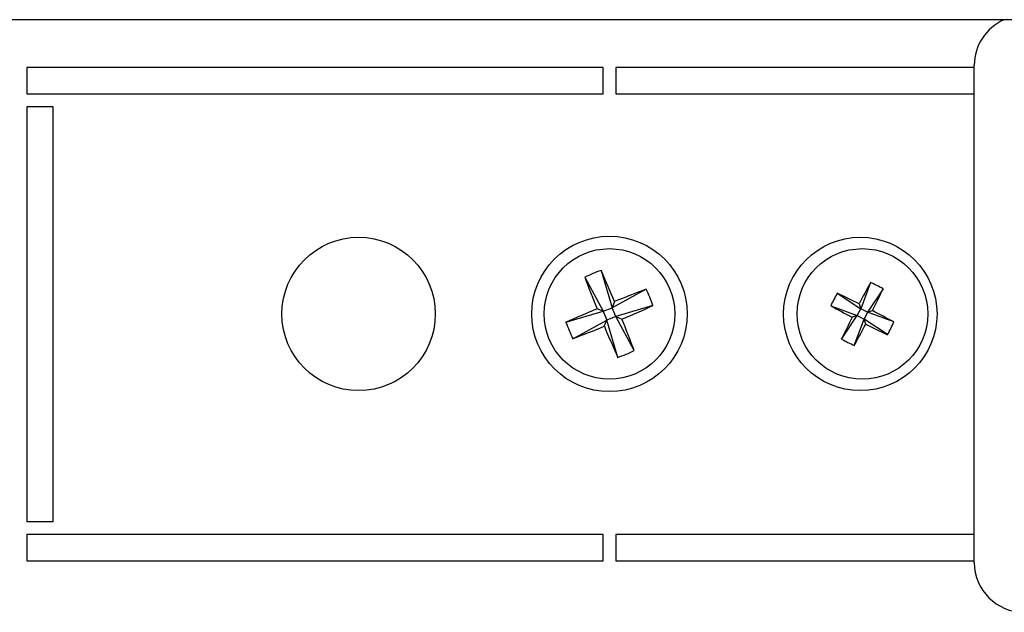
# Model space of a CAD drawing. Extents: x 4.1 to 87.9, y 1.7 to 56.9.
# Tile 9 of 17: x 50.2 to 52.6, y 20.7 to 22.1. Entities that reach past the tile are written whole.
import ezdxf

# ---------------------------------------------------------------- set-up
doc = ezdxf.new("R2010")
doc.units = 0
doc.layers.add('BODY', color=3, linetype='CONTINUOUS')

msp = doc.modelspace()

# ---------------------------------------------------------------- linework, layer by layer
at = {"layer": 'BODY', "linetype": 'CONTINUOUS'}
for p, q in [((54.7275, 22.0915), (48.5975, 22.0915)), ((51.6475, 21.976), (50.2575, 21.976)), ((50.2575, 21.976), (50.2575, 21.913)), ((51.6475, 21.913), (51.6475, 21.976)), ((52.5425, 21.976), (51.6775, 21.976)), ((51.6775, 21.976), (51.6775, 21.913)), ((52.5425, 20.7815), (52.5425, 21.9815)), ((50.2575, 21.913), (51.6475, 21.913)), ((51.6775, 21.913), (52.5425, 21.913)), ((50.3205, 21.881), (50.2575, 21.881)), ((50.2575, 21.881), (50.2575, 20.881)), ((50.3205, 20.881), (50.3205, 21.881)), ((51.6028, 21.4701), (51.6475, 21.3878)), ((51.6423, 21.4864), (51.6688, 21.3965)), ((52.292, 21.4577), (52.2685, 21.3938)), ((51.7511, 21.4412), (51.6688, 21.3965)), ((52.2119, 21.4315), (52.2685, 21.3938)), ((52.3225, 21.4421), (52.2848, 21.3855)), ((51.6749, 21.4114), (51.6688, 21.3965)), ((51.7674, 21.4017), (51.6775, 21.3753)), ((52.1964, 21.401), (52.2602, 21.3775)), ((52.2646, 21.406), (52.2685, 21.3938)), ((51.5576, 21.3613), (51.6475, 21.3878)), ((51.6475, 21.3878), (51.6327, 21.3939)), ((51.6475, 21.3878), (51.6688, 21.3965)), ((51.6475, 21.3878), (51.6563, 21.3665)), ((51.6775, 21.3753), (51.6563, 21.3665)), ((51.6775, 21.3753), (51.6688, 21.3965)), ((51.6775, 21.3753), (51.6924, 21.3691)), ((51.7222, 21.293), (51.6775, 21.3753)), ((52.2225, 21.3209), (52.2602, 21.3775)), ((52.2602, 21.3775), (52.2481, 21.3736)), ((52.2602, 21.3775), (52.2685, 21.3938)), ((52.2602, 21.3775), (52.2765, 21.3692)), ((52.2848, 21.3855), (52.2685, 21.3938)), ((52.2848, 21.3855), (52.2765, 21.3692)), ((52.2848, 21.3855), (52.297, 21.3895)), ((52.3487, 21.3621), (52.2848, 21.3855)), ((51.574, 21.3218), (51.6563, 21.3665)), ((51.6501, 21.3517), (51.6563, 21.3665)), ((51.6827, 21.2766), (51.6563, 21.3665)), ((52.2531, 21.3054), (52.2765, 21.3692)), ((52.2805, 21.3571), (52.2765, 21.3692)), ((52.3331, 21.3315), (52.2765, 21.3692)), ((50.2575, 20.881), (50.3205, 20.881)), ((51.6475, 20.849), (50.2575, 20.849)), ((50.2575, 20.849), (50.2575, 20.786)), ((51.6475, 20.786), (51.6475, 20.849)), ((52.5425, 20.849), (51.6775, 20.849)), ((51.6775, 20.849), (51.6775, 20.786)), ((50.2575, 20.786), (51.6475, 20.786)), ((51.6775, 20.786), (52.5425, 20.786))]:
    msp.add_line(p, q, dxfattribs=at)
for centre, radius in [((51.0575, 21.3815), 0.185), ((51.6625, 21.3815), 0.1875), ((52.2675, 21.3815), 0.185), ((51.6625, 21.3815), 0.1575), ((52.2725, 21.3815), 0.1575)]:
    msp.add_circle(centre, radius, dxfattribs=at)
for centre, radius, start, end in [((52.6625, 21.9815), 0.12, 113.5565, 180), ((51.7999, 21.049), 0.465, 109.8137, 115.083), ((54.7599, 22.664), 3.3753, 200.7157, 202.1044), ((48.5647, 20.1045), 3.3737, 22.7918, 24.1812), ((54.5385, 20.2316), 2.5593, 151.3768, 152.6867), ((52.135, 21.111), 0.3805, 60.4791, 65.6408), ((52.9447, 18.285), 3.3744, 110.7155, 112.1046), ((51.33, 21.2442), 0.4649, 19.8133, 25.0836), ((52.5431, 21.244), 0.3806, 150.4801, 155.6406), ((51.1198, 19.1167), 2.5595, 63.4338, 64.7436), ((50.0082, 22.5339), 2.5589, 333.4336, 334.7437), ((50.3855, 24.4794), 3.3737, 292.7918, 294.1812), ((53.4218, 23.6463), 2.5579, 241.3766, 242.6873), ((52.9399, 18.283), 3.3744, 112.792, 114.1811), ((54.5379, 20.2286), 2.5601, 153.4339, 154.7434), ((51.1232, 19.1166), 2.5581, 61.3764, 62.687), ((51.995, 21.5189), 0.4649, 199.8131, 205.0834), ((50.3804, 24.4778), 3.3741, 290.7155, 292.1047), ((54.7617, 22.6591), 3.3751, 202.7921, 204.1809), ((48.5646, 20.0988), 3.3759, 20.7158, 22.1043), ((50.0065, 22.5314), 2.5593, 331.3768, 332.6867), ((53.4252, 23.6463), 2.5595, 243.4338, 244.7436), ((52.0019, 21.5191), 0.3806, 330.4803, 335.6401), ((52.41, 21.6521), 0.3805, 240.4793, 245.6406), ((51.5252, 21.7138), 0.4647, 289.8122, 295.0846), ((52.6625, 20.7815), 0.12, 180, 270)]:
    msp.add_arc(centre, radius, start, end, dxfattribs=at)

doc.saveas('drawing.dxf')
